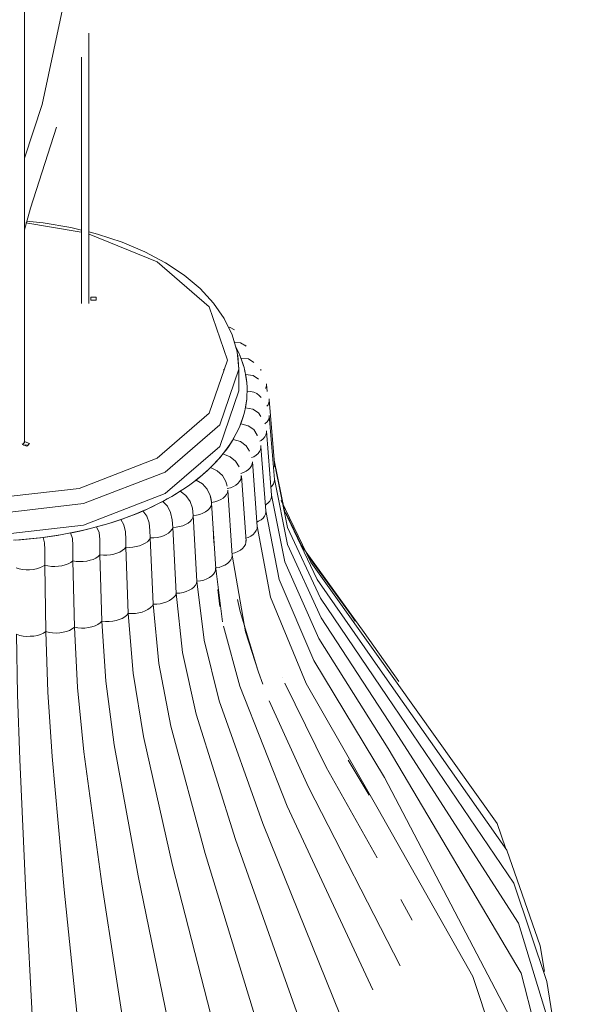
# Model space of a CAD drawing. Header units: millimetres. Extents: x 6453 to 7832, y 730 to 6668.
# Tile 16 of 18: x 7382 to 7531, y 5006 to 5268. Entities that reach past the tile are written whole.
import ezdxf

# ---------------------------------------------------------------- set-up
doc = ezdxf.new("R2010")
doc.units = ezdxf.units.MM
doc.layers.add('Luminarias', color=7, linetype='Continuous', lineweight=20)

# ---------------------------------------------------------------- blocks, each defined once
blk = doc.blocks.new('28300 - ISABELLE_310_dwg-556146-00 Isometrico PDF')
at = {"color": 254, "lineweight": 9, "true_color": 0xeaeaea}
for p, q in [((2357.44, 5193.29), (2356.03, 5193.29)), ((2395.45, 5169.2), (2395.45, 5174.92)), ((2337.8, 5155.06), (2337.84, 5154.91))]:
    blk.add_line(p, q, dxfattribs=at)
at = {"color": 253, "lineweight": 9, "true_color": 0xaaaaaa}
for p, q in [((2392.82, 5186.11), (2393.1, 5186.05)), ((2397.07, 5181.32), (2397.37, 5181.03)), ((2391.45, 5174.92), (2391.45, 5174.44)), ((2401.28, 5174.96), (2401.31, 5174.59)), ((2402.78, 5170.88), (2402.93, 5169.03)), ((2403.53, 5166.76), (2404.9, 5149.86)), ((2403.53, 5162.62), (2404.9, 5145.64)), ((2400.28, 5157.43), (2400.35, 5157.25)), ((2402.78, 5158.46), (2404.14, 5141.41)), ((2401.28, 5154.35), (2402.61, 5137.22)), ((2399.05, 5150.33), (2400.34, 5133.12)), ((2396.1, 5146.44), (2397.34, 5129.16)), ((2392.46, 5142.74), (2393.63, 5125.39)), ((2388.15, 5139.54), (2388.06, 5140.35)), ((2388.17, 5139.27), (2389.27, 5121.86)), ((2383.29, 5136), (2384.29, 5118.53)), ((2377.83, 5132.85), (2378.73, 5115.32)), ((2388.57, 5132.78), (2388.82, 5128.76)), ((2371.82, 5130.04), (2372.62, 5112.47)), ((2358.46, 5125.59), (2359.01, 5107.93)), ((2365.35, 5127.61), (2366.02, 5109.99)), ((2351.25, 5123.99), (2351.67, 5106.3)), ((2343.79, 5122.84), (2344.07, 5105.13)), ((2389.27, 5121.9), (2391.08, 5107.75)), ((2389.81, 5116.37), (2390.4, 5111.78)), ((2407.02, 5092.87), (2407.04, 5092.82)), ((2424.49, 5070.96), (2430.15, 5061.61)), ((2438.55, 5033.84), (2441.56, 5028.37))]:
    blk.add_line(p, q, dxfattribs=at)
at = {"color": 254, "lineweight": 9, "true_color": 0xeaeaea}
for points in [[(2338.74, 5213.84, 0), (2352.94, 5211.51, 0), (2353.55, 5211.36, 0)], [(2353.56, 5211.93, 0), (2350.75, 5212.62, 0), (2343.36, 5213.88, 0), (2338.89, 5214.32, 0)], [(2395.45, 5174.92, 0), (2395, 5179.58, 0), (2393.69, 5184.11, 0), (2391.57, 5188.44, 0), (2388.69, 5192.54, 0), (2385.11, 5196.38, 0), (2380.86, 5199.94, 0), (2375.96, 5203.2, 0), (2370.46, 5206.14, 0), (2364.38, 5208.71, 0), (2357.78, 5210.89, 0), (2355.55, 5211.44, 0)], [(2355.58, 5210.83, 0), (2373.71, 5203.5, 0), (2387.58, 5191.51, 0), (2392.45, 5177.37, 0), (2387.58, 5163.23, 0), (2373.71, 5151.24, 0)], [(2283.2, 5203.5, 0), (2269.32, 5191.51, 0), (2264.45, 5177.37, 0), (2269.32, 5163.23, 0), (2283.2, 5151.24, 0), (2303.96, 5143.23, 0), (2328.45, 5140.42, 0), (2352.94, 5143.23, 0), (2373.71, 5151.24, 0)], [(2356.03, 5194.11, 0), (2356.03, 5193.29, 0), (2357.44, 5193.29, 0)], [(2356.03, 5194.11, 0), (2357.44, 5194.11, 0), (2357.44, 5193.29, 0)], [(2375.83, 5147.57, 0), (2390.35, 5160.12, 0), (2395.45, 5174.92, 0), (2395.13, 5178.71, 0)], [(2281.07, 5141.85, 0), (2302.81, 5133.47, 0), (2328.45, 5130.52, 0), (2354.09, 5133.47, 0), (2375.83, 5141.85, 0), (2390.35, 5154.4, 0), (2395.45, 5169.2, 0)], [(2339.77, 5155.21, 0), (2339.06, 5154.5, 0), (2337.84, 5154.91, 0)], [(2338.14, 5154.68, 0), (2338.54, 5154.8, 0), (2339.46, 5154.68, 0)], [(2339.77, 5155.21, 0), (2338.54, 5155.62, 0), (2338.22, 5155.53, 0)], [(2281.07, 5147.57, 0), (2302.81, 5139.18, 0), (2328.45, 5136.24, 0), (2354.09, 5139.18, 0), (2375.83, 5147.57, 0)]]:
    blk.add_polyline3d(points, dxfattribs=at)
at = {"color": 253, "lineweight": 9, "true_color": 0xaaaaaa}
for points in [[(2394.3, 5185.42, 0), (2393.1, 5186.05, 0), (2392.82, 5186.11, 0)], [(2394.41, 5182.09, 0), (2395.91, 5181.96, 0), (2395.93, 5181.95, 0)], [(2397.37, 5181.03, 0), (2395.91, 5181.96, 0), (2394.41, 5182.09, 0)], [(2396.15, 5177.42, 0), (2395.76, 5178.44, 0), (2395.31, 5179.46, 0), (2394.82, 5180.47, 0), (2394.72, 5180.67, 0)], [(2394.72, 5180.66, 0), (2395.08, 5179.94, 0), (2395.57, 5178.89, 0), (2396, 5177.83, 0)], [(2396, 5177.83, 0), (2397.96, 5177.67, 0), (2399.41, 5176.71, 0)], [(2399.41, 5176.71, 0), (2397.96, 5177.67, 0), (2396, 5177.83, 0)], [(2396, 5177.83, 0), (2396.39, 5176.75, 0), (2396.72, 5175.67, 0), (2397, 5174.58, 0), (2397.23, 5173.49, 0)], [(2397.27, 5173.27, 0), (2397.06, 5174.31, 0), (2396.81, 5175.35, 0), (2396.5, 5176.38, 0), (2396.15, 5177.42, 0)], [(2397.23, 5173.49, 0), (2399.21, 5173.25, 0), (2400.65, 5172.28, 0)], [(2400.65, 5172.28, 0), (2399.21, 5173.25, 0), (2397.23, 5173.49, 0)], [(2397.23, 5173.49, 0), (2397.41, 5172.39, 0), (2397.54, 5171.29, 0), (2397.61, 5170.19, 0), (2397.63, 5169.09, 0)], [(2397.63, 5169.09, 0), (2397.61, 5170.14, 0), (2397.55, 5171.18, 0), (2397.43, 5172.23, 0), (2397.27, 5173.27, 0)], [(2401.28, 5174.96, 0), (2401.28, 5174.94, 0), (2401.28, 5174.65, 0)], [(2402.76, 5171.03, 0), (2402.77, 5170.48, 0), (2402.63, 5169.95, 0), (2402.56, 5169.79, 0)], [(2397.63, 5169.09, 0), (2397.6, 5167.99, 0), (2397.52, 5166.89, 0), (2397.38, 5165.79, 0), (2397.19, 5164.7, 0)], [(2397.23, 5164.93, 0), (2397.4, 5165.97, 0), (2397.53, 5167.01, 0), (2397.6, 5168.05, 0), (2397.63, 5169.09, 0)], [(2397.63, 5169.09, 0), (2398.55, 5169.03, 0), (2399.43, 5168.83, 0), (2400.21, 5168.47, 0), (2400.87, 5167.98, 0), (2401.38, 5167.38, 0)], [(2396.09, 5160.82, 0), (2396.45, 5161.85, 0), (2396.76, 5162.87, 0), (2397.02, 5163.9, 0), (2397.23, 5164.93, 0)], [(2403.48, 5167.05, 0), (2403.53, 5166.51, 0), (2403.44, 5165.97, 0), (2403.2, 5165.44, 0), (2402.91, 5165.06, 0)], [(2397.19, 5164.7, 0), (2396.95, 5163.62, 0), (2396.66, 5162.54, 0), (2396.32, 5161.47, 0), (2395.93, 5160.41, 0)], [(2397.19, 5164.7, 0), (2399.18, 5164.28, 0), (2400.63, 5163.3, 0), (2401.14, 5162.62, 0)], [(2401.3, 5162.32, 0), (2400.63, 5163.3, 0), (2399.18, 5164.28, 0), (2397.19, 5164.7, 0)], [(2403.53, 5162.55, 0), (2403.53, 5162.51, 0), (2403.48, 5161.97, 0), (2403.3, 5161.43, 0), (2402.96, 5160.92, 0), (2402.48, 5160.46, 0), (2402.36, 5160.37, 0)], [(2395.93, 5160.41, 0), (2395.5, 5159.36, 0), (2395.02, 5158.33, 0), (2394.49, 5157.3, 0), (2393.91, 5156.28, 0)], [(2394.22, 5156.82, 0), (2394.76, 5157.81, 0), (2395.25, 5158.81, 0), (2395.69, 5159.82, 0), (2396.09, 5160.82, 0)], [(2395.93, 5160.41, 0), (2397.91, 5159.89, 0), (2399.38, 5158.88, 0), (2399.9, 5158.2, 0)], [(2400.35, 5157.25, 0), (2400.28, 5157.43, 0), (2399.38, 5158.88, 0), (2397.91, 5159.89, 0), (2395.93, 5160.41, 0)], [(2402.77, 5158.54, 0), (2402.76, 5157.99, 0), (2402.61, 5157.45, 0), (2402.33, 5156.93, 0), (2401.91, 5156.45, 0), (2401.34, 5156.01, 0), (2401.01, 5155.83, 0)], [(2393.91, 5156.28, 0), (2393.3, 5155.29, 0), (2392.64, 5154.31, 0), (2391.94, 5153.34, 0), (2391.19, 5152.38, 0)], [(2391.65, 5152.96, 0), (2392.36, 5153.91, 0), (2393.03, 5154.88, 0), (2393.65, 5155.85, 0), (2394.22, 5156.82, 0)], [(2393.91, 5156.28, 0), (2395.86, 5155.66, 0), (2397.35, 5154.59, 0), (2398.27, 5153.12, 0)], [(2398.27, 5153.12, 0), (2397.35, 5154.59, 0), (2395.86, 5155.66, 0), (2393.91, 5156.28, 0)], [(2401.24, 5154.63, 0), (2401.28, 5154.08, 0), (2401.17, 5153.54, 0), (2400.93, 5153.02, 0), (2400.55, 5152.52, 0), (2400.04, 5152.06, 0), (2399.4, 5151.66, 0), (2398.84, 5151.42, 0)], [(2391.19, 5152.38, 0), (2390.43, 5151.45, 0), (2389.62, 5150.54, 0), (2388.77, 5149.64, 0), (2387.88, 5148.75, 0)], [(2388.41, 5149.28, 0), (2389.29, 5150.19, 0), (2390.12, 5151.11, 0), (2390.91, 5152.03, 0), (2391.65, 5152.96, 0)], [(2391.19, 5152.38, 0), (2393.09, 5151.64, 0), (2394.57, 5150.49, 0), (2395.5, 5148.98, 0)], [(2395.5, 5148.98, 0), (2394.57, 5150.49, 0), (2393.09, 5151.64, 0), (2391.19, 5152.38, 0)], [(2384.55, 5145.83, 0), (2385.58, 5146.68, 0), (2386.57, 5147.54, 0), (2387.52, 5148.41, 0), (2388.41, 5149.28, 0)], [(2399.05, 5150.33, 0), (2399.05, 5150.29, 0), (2398.99, 5149.74, 0), (2398.79, 5149.21, 0), (2398.45, 5148.7, 0), (2397.99, 5148.23, 0), (2397.4, 5147.8, 0), (2396.68, 5147.45, 0), (2395.93, 5147.2, 0)], [(2404.67, 5148.67, 0), (2404.82, 5149.05, 0), (2404.91, 5149.6, 0), (2404.9, 5149.93, 0)], [(2404.82, 5150.74, 0), (2407.56, 5137.23, 0), (2416.24, 5118.98, 0), (2433.62, 5094.08, 0), (2466.72, 5047, 0), (2475.59, 5021.53, 0), (2476.72, 5014.74, 0)], [(2404.9, 5149.93, 0), (2408.36, 5132.83, 0), (2417.15, 5114.03, 0), (2434.89, 5087.91, 0), (2468.62, 5038.22, 0), (2477.39, 5012.07, 0), (2482.7, 4978.81, 0), (2483.66, 4959.93, 0)], [(2387.88, 5148.75, 0), (2386.98, 5147.91, 0), (2386.04, 5147.07, 0), (2385.07, 5146.25, 0), (2384.07, 5145.45, 0)], [(2387.88, 5148.75, 0), (2389.69, 5147.89, 0), (2391.11, 5146.63, 0), (2392.01, 5145.03, 0), (2392.25, 5144.14, 0)], [(2392.3, 5143.81, 0), (2392.01, 5145.03, 0), (2391.11, 5146.63, 0), (2389.69, 5147.89, 0), (2387.88, 5148.75, 0)], [(2396.07, 5146.65, 0), (2396.09, 5146.11, 0), (2395.93, 5145.57, 0), (2395.63, 5145.05, 0), (2395.2, 5144.57, 0), (2394.66, 5144.12, 0), (2394, 5143.74, 0), (2393.22, 5143.42, 0), (2392.36, 5143.21, 0)], [(2384.07, 5145.45, 0), (2383.06, 5144.68, 0), (2382.03, 5143.93, 0), (2380.96, 5143.2, 0), (2379.86, 5142.48, 0)], [(2380.1, 5142.63, 0), (2381.28, 5143.41, 0), (2382.41, 5144.21, 0), (2383.5, 5145.01, 0), (2384.55, 5145.83, 0)], [(2384.07, 5145.45, 0), (2385.75, 5144.45, 0), (2387.04, 5143.04, 0), (2387.84, 5141.34, 0), (2388.15, 5139.54, 0)], [(2388.06, 5140.36, 0), (2387.84, 5141.34, 0), (2387.04, 5143.04, 0), (2385.75, 5144.45, 0), (2384.07, 5145.45, 0)], [(2403.98, 5143.56, 0), (2404.33, 5143.91, 0), (2404.67, 5144.43, 0), (2404.86, 5144.97, 0), (2404.91, 5145.53, 0), (2404.9, 5145.7, 0)], [(2404.9, 5145.7, 0), (2408.39, 5128.31, 0), (2417.31, 5108.79, 0), (2435.38, 5081.26, 0), (2469.87, 5027.54, 0), (2478.11, 5000.58, 0), (2483.16, 4965.66, 0), (2485.23, 4914.69, 0), (2483.4, 4892.45, 0)], [(2374.96, 5139.63, 0), (2376.29, 5140.35, 0), (2377.6, 5141.09, 0), (2378.87, 5141.86, 0), (2380.1, 5142.63, 0)], [(2379.86, 5142.48, 0), (2378.74, 5141.77, 0), (2377.58, 5141.08, 0), (2376.4, 5140.41, 0), (2375.18, 5139.75, 0)], [(2379.86, 5142.48, 0), (2381.37, 5141.34, 0), (2382.45, 5139.77, 0), (2383.06, 5137.93, 0), (2383.29, 5136, 0)], [(2383.29, 5136, 0), (2383.06, 5137.93, 0), (2382.45, 5139.77, 0), (2381.37, 5141.34, 0), (2379.86, 5142.48, 0)], [(2392.46, 5142.74, 0), (2392.46, 5142.67, 0), (2392.38, 5142.12, 0), (2392.14, 5141.6, 0), (2391.74, 5141.1, 0), (2391.23, 5140.65, 0), (2390.6, 5140.24, 0), (2389.88, 5139.89, 0), (2389.05, 5139.63, 0), (2388.15, 5139.47, 0)], [(2402.49, 5138.81, 0), (2402.67, 5138.91, 0), (2403.25, 5139.35, 0), (2403.68, 5139.85, 0), (2403.97, 5140.38, 0), (2404.12, 5140.93, 0), (2404.13, 5141.48, 0)], [(2404.13, 5141.47, 0), (2407.65, 5123.69, 0), (2416.72, 5103.27, 0), (2435.13, 5074.08, 0), (2470.52, 5014.26, 0), (2477.87, 4985.87, 0), (2482.36, 4947.6, 0), (2483.45, 4893.33, 0), (2476.48, 4838, 0), (2474.34, 4833.01, 0)], [(2369.24, 5136.94, 0), (2370.7, 5137.57, 0), (2372.14, 5138.23, 0), (2373.56, 5138.92, 0), (2374.96, 5139.63, 0)], [(2375.18, 5139.75, 0), (2373.9, 5139.09, 0), (2372.59, 5138.45, 0), (2371.25, 5137.82, 0), (2369.89, 5137.22, 0)], [(2375.18, 5139.75, 0), (2376.48, 5138.5, 0), (2377.29, 5136.79, 0), (2377.69, 5134.83, 0), (2377.83, 5132.85, 0)], [(2377.83, 5132.85, 0), (2377.69, 5134.83, 0), (2377.29, 5136.79, 0), (2376.48, 5138.5, 0), (2375.18, 5139.75, 0)], [(2388.15, 5139.47, 0), (2388.16, 5138.92, 0), (2387.98, 5138.39, 0), (2387.64, 5137.88, 0), (2387.16, 5137.41, 0), (2386.56, 5136.99, 0), (2385.87, 5136.62, 0), (2385.08, 5136.32, 0), (2384.21, 5136.11, 0), (2383.29, 5136, 0)], [(2406.69, 5140.02, 0), (2414.56, 5123.63, 0), (2431.58, 5099.77, 0), (2464.16, 5054.09, 0), (2466.38, 5047.64, 0)], [(2363.08, 5134.63, 0), (2364.64, 5135.16, 0), (2366.19, 5135.73, 0), (2367.73, 5136.32, 0), (2369.24, 5136.94, 0)], [(2369.89, 5137.22, 0), (2368.45, 5136.61, 0), (2366.99, 5136.03, 0), (2365.5, 5135.47, 0), (2363.99, 5134.93, 0)], [(2369.89, 5137.22, 0), (2370.96, 5135.88, 0), (2371.54, 5134.08, 0), (2371.76, 5132.05, 0), (2371.82, 5130.04, 0)], [(2371.82, 5130.04, 0), (2371.76, 5132.05, 0), (2371.54, 5134.08, 0), (2370.96, 5135.88, 0), (2369.89, 5137.22, 0)], [(2383.29, 5136, 0), (2383.2, 5135.46, 0), (2382.93, 5134.94, 0), (2382.49, 5134.46, 0), (2381.93, 5134.02, 0), (2381.26, 5133.63, 0), (2380.51, 5133.31, 0), (2379.67, 5133.06, 0), (2378.77, 5132.9, 0), (2377.83, 5132.85, 0)], [(2400.26, 5134.28, 0), (2400.7, 5134.48, 0), (2401.36, 5134.88, 0), (2401.88, 5135.35, 0), (2402.26, 5135.86, 0), (2402.5, 5136.4, 0), (2402.62, 5136.95, 0), (2402.61, 5137.27, 0)], [(2402.61, 5137.27, 0), (2406.14, 5119.02, 0), (2415.4, 5097.46, 0), (2434.15, 5066.33, 0), (2470.57, 4996.94, 0), (2476.77, 4964.83, 0), (2480.27, 4917.66, 0), (2477.91, 4851.41, 0), (2468.92, 4817.01, 0), (2465.02, 4810.4, 0)], [(2407.93, 5136.7, 0), (2412.17, 5127.9, 0), (2428.8, 5104.92, 0), (2438.02, 5091.86, 0)], [(2356.55, 5132.7, 0), (2358.2, 5133.14, 0), (2359.84, 5133.61, 0), (2361.47, 5134.1, 0), (2363.08, 5134.63, 0)], [(2363.99, 5134.93, 0), (2362.42, 5134.41, 0), (2360.82, 5133.9, 0), (2359.2, 5133.42, 0), (2357.56, 5132.97, 0)], [(2363.99, 5134.93, 0), (2364.86, 5133.54, 0), (2365.24, 5131.69, 0), (2365.33, 5129.63, 0), (2365.35, 5127.61, 0)], [(2365.35, 5127.61, 0), (2365.33, 5129.63, 0), (2365.24, 5131.69, 0), (2364.86, 5133.54, 0), (2363.99, 5134.93, 0)], [(2342.68, 5130.11, 0), (2344.45, 5130.34, 0), (2346.21, 5130.6, 0), (2347.97, 5130.88, 0), (2349.72, 5131.2, 0)], [(2350.66, 5131.37, 0), (2348.86, 5131.04, 0), (2347.05, 5130.73, 0), (2345.23, 5130.45, 0), (2343.39, 5130.2, 0)], [(2349.72, 5131.2, 0), (2351.44, 5131.53, 0), (2353.16, 5131.89, 0), (2354.86, 5132.28, 0), (2356.55, 5132.7, 0)], [(2357.56, 5132.97, 0), (2355.86, 5132.53, 0), (2354.14, 5132.12, 0), (2352.41, 5131.73, 0), (2350.66, 5131.37, 0)], [(2350.66, 5131.37, 0), (2351.15, 5129.91, 0), (2351.3, 5128.05, 0), (2351.28, 5126.01, 0), (2351.25, 5123.99, 0)], [(2351.25, 5123.99, 0), (2351.28, 5126.01, 0), (2351.3, 5128.05, 0), (2351.15, 5129.91, 0), (2350.66, 5131.37, 0)], [(2357.56, 5132.97, 0), (2358.23, 5131.53, 0), (2358.47, 5129.67, 0), (2358.48, 5127.61, 0), (2358.46, 5125.59, 0)], [(2358.46, 5125.59, 0), (2358.48, 5127.61, 0), (2358.47, 5129.67, 0), (2358.23, 5131.53, 0), (2357.56, 5132.97, 0)], [(2377.83, 5132.85, 0), (2377.64, 5132.32, 0), (2377.27, 5131.81, 0), (2376.76, 5131.36, 0), (2376.12, 5130.96, 0), (2375.38, 5130.62, 0), (2374.57, 5130.34, 0), (2373.69, 5130.14, 0), (2372.77, 5130.04, 0), (2371.82, 5130.04, 0)], [(2397.27, 5129.97, 0), (2397.93, 5130.19, 0), (2398.66, 5130.55, 0), (2399.26, 5130.99, 0), (2399.73, 5131.47, 0), (2400.08, 5131.99, 0), (2400.29, 5132.53, 0), (2400.34, 5133.08, 0), (2400.34, 5133.12, 0)], [(2400.34, 5133.17, 0), (2403.88, 5114.33, 0), (2413.35, 5091.36, 0), (2432.46, 5057.9, 0), (2457.72, 5013.37, 0), (2467.6, 4983.44, 0), (2473.16, 4948.47, 0), (2475.84, 4897.19, 0), (2472.02, 4834.82, 0), (2462.4, 4804.48, 0), (2454.08, 4792.09, 0)], [(2335.5, 5129.47, 0), (2337.3, 5129.59, 0), (2339.1, 5129.74, 0), (2340.89, 5129.91, 0), (2342.68, 5130.11, 0)], [(2343.39, 5130.2, 0), (2341.53, 5129.98, 0), (2339.65, 5129.79, 0), (2337.77, 5129.62, 0), (2335.88, 5129.49, 0)], [(2343.39, 5130.2, 0), (2343.72, 5128.72, 0), (2343.82, 5126.87, 0), (2343.81, 5124.84, 0), (2343.79, 5122.84, 0)], [(2343.79, 5122.84, 0), (2343.81, 5124.84, 0), (2343.82, 5126.87, 0), (2343.72, 5128.72, 0), (2343.39, 5130.2, 0)], [(2371.82, 5130.04, 0), (2371.54, 5129.52, 0), (2371.09, 5129.05, 0), (2370.49, 5128.63, 0), (2369.78, 5128.27, 0), (2368.99, 5127.97, 0), (2368.13, 5127.74, 0), (2367.22, 5127.6, 0), (2366.28, 5127.55, 0), (2365.35, 5127.61, 0)], [(2393.6, 5125.89, 0), (2394.41, 5126.09, 0), (2395.2, 5126.41, 0), (2395.87, 5126.8, 0), (2396.43, 5127.26, 0), (2396.86, 5127.75, 0), (2397.17, 5128.28, 0), (2397.33, 5128.82, 0), (2397.31, 5129.38, 0)], [(2358.46, 5125.59, 0), (2358, 5125.12, 0), (2357.38, 5124.7, 0), (2356.65, 5124.36, 0), (2355.83, 5124.1, 0), (2354.95, 5123.9, 0), (2354.02, 5123.78, 0), (2353.08, 5123.75, 0), (2352.15, 5123.82, 0), (2351.25, 5123.99, 0)], [(2365.35, 5127.61, 0), (2364.97, 5127.11, 0), (2364.43, 5126.67, 0), (2363.76, 5126.28, 0), (2362.99, 5125.97, 0), (2362.15, 5125.72, 0), (2361.26, 5125.55, 0), (2360.33, 5125.46, 0), (2359.39, 5125.47, 0), (2358.46, 5125.59, 0)], [(2351.25, 5123.99, 0), (2350.71, 5123.55, 0), (2350.02, 5123.18, 0), (2349.23, 5122.88, 0), (2348.36, 5122.67, 0), (2347.45, 5122.52, 0), (2346.51, 5122.46, 0), (2345.57, 5122.49, 0), (2344.65, 5122.61, 0), (2343.79, 5122.84, 0)], [(2389.24, 5122.06, 0), (2390.16, 5122.23, 0), (2391, 5122.5, 0), (2391.74, 5122.85, 0), (2392.38, 5123.26, 0), (2392.9, 5123.73, 0), (2393.3, 5124.23, 0), (2393.56, 5124.77, 0), (2393.64, 5125.32, 0), (2393.63, 5125.43, 0)], [(2393.63, 5125.43, 0), (2397.16, 5105.05, 0), (2400.64, 5094.32, 0), (2401.79, 5091.2, 0)], [(2413.93, 5125.11, 0), (2425.34, 5109.47, 0), (2426.38, 5107.92, 0)], [(2343.79, 5122.84, 0), (2343.17, 5122.43, 0), (2342.42, 5122.1, 0), (2341.57, 5121.86, 0), (2340.67, 5121.69, 0), (2339.74, 5121.61, 0), (2338.8, 5121.6, 0), (2337.87, 5121.68, 0), (2336.98, 5121.86, 0), (2336.16, 5122.14, 0)], [(2384.29, 5118.53, 0), (2385.24, 5118.65, 0), (2386.12, 5118.86, 0), (2386.92, 5119.16, 0), (2387.63, 5119.54, 0), (2388.23, 5119.97, 0), (2388.72, 5120.45, 0), (2389.07, 5120.97, 0), (2389.25, 5121.51, 0), (2389.24, 5122.06, 0)], [(2378.73, 5115.32, 0), (2379.69, 5115.38, 0), (2380.61, 5115.54, 0), (2381.46, 5115.79, 0), (2382.23, 5116.12, 0), (2382.91, 5116.51, 0), (2383.48, 5116.96, 0), (2383.92, 5117.45, 0), (2384.2, 5117.98, 0), (2384.29, 5118.53, 0)], [(2384.29, 5118.53, 0), (2386.2, 5102.9, 0), (2390.24, 5086.72, 0), (2401.82, 5054.1, 0), (2428.09, 4989.08, 0), (2436.24, 4956.73, 0), (2440.32, 4925.36, 0)], [(2372.62, 5112.47, 0), (2373.58, 5112.46, 0), (2374.52, 5112.56, 0), (2375.42, 5112.77, 0), (2376.24, 5113.05, 0), (2376.99, 5113.4, 0), (2377.64, 5113.81, 0), (2378.17, 5114.27, 0), (2378.54, 5114.78, 0), (2378.73, 5115.32, 0)], [(2378.73, 5115.32, 0), (2380.45, 5099.58, 0), (2384.09, 5083.16, 0), (2394.51, 5049.88, 0), (2418.16, 4983.35, 0), (2425.51, 4950.53, 0), (2429.18, 4918.93, 0), (2431.55, 4858.29, 0), (2431.09, 4828.98, 0), (2428.99, 4800.85, 0), (2427.52, 4791.53, 0)], [(2366.02, 5109.99, 0), (2366.98, 5109.93, 0), (2367.93, 5109.98, 0), (2368.86, 5110.12, 0), (2369.73, 5110.35, 0), (2370.54, 5110.66, 0), (2371.26, 5111.02, 0), (2371.87, 5111.45, 0), (2372.33, 5111.94, 0), (2372.62, 5112.47, 0)], [(2372.62, 5112.47, 0), (2374.13, 5096.63, 0), (2377.32, 5080, 0), (2386.48, 5046.13, 0), (2407.26, 4978.25, 0), (2413.71, 4945.01, 0), (2416.94, 4913.21, 0), (2419.01, 4852.43, 0), (2418.61, 4823.15, 0), (2416.76, 4795.14, 0), (2411.83, 4770.33, 0), (2409.08, 4762.85, 0)], [(2395.11, 5113.67, 0), (2395.75, 5110.49, 0), (2400.46, 5094.84, 0)], [(2359.01, 5107.93, 0), (2359.95, 5107.81, 0), (2360.91, 5107.8, 0), (2361.86, 5107.89, 0), (2362.77, 5108.07, 0), (2363.63, 5108.32, 0), (2364.41, 5108.64, 0), (2365.09, 5109.03, 0), (2365.64, 5109.48, 0), (2366.02, 5109.99, 0)], [(2366.02, 5109.99, 0), (2367.3, 5094.07, 0), (2370.02, 5077.27, 0), (2377.81, 5042.88, 0), (2395.49, 4973.84, 0), (2400.97, 4940.24, 0), (2403.72, 4908.25, 0), (2405.49, 4847.36, 0), (2405.15, 4818.1, 0), (2403.57, 4790.19, 0), (2399.38, 4765.66, 0), (2395.91, 4755.5, 0), (2393.06, 4749.7, 0)], [(2351.67, 5106.3, 0), (2352.58, 5106.13, 0), (2353.54, 5106.06, 0), (2354.49, 5106.09, 0), (2355.43, 5106.21, 0), (2356.33, 5106.41, 0), (2357.17, 5106.68, 0), (2357.91, 5107.03, 0), (2358.54, 5107.45, 0), (2359.01, 5107.93, 0)], [(2359.01, 5107.93, 0), (2360.06, 5091.94, 0), (2362.27, 5074.98, 0), (2368.61, 5040.17, 0), (2382.98, 4970.16, 0), (2387.45, 4936.26, 0), (2389.68, 4904.12, 0), (2391.12, 4843.13, 0), (2390.84, 4813.89, 0), (2389.56, 4786.07, 0), (2386.15, 4761.77, 0), (2383.33, 4751.8, 0), (2379.71, 4743.68, 0), (2376.82, 4739.52, 0)], [(2336.31, 5104.42, 0), (2337.13, 5104.14, 0), (2338.04, 5103.95, 0), (2338.99, 5103.87, 0), (2339.95, 5103.88, 0), (2340.9, 5103.96, 0), (2341.82, 5104.13, 0), (2342.67, 5104.38, 0), (2343.44, 5104.71, 0), (2344.07, 5105.13, 0)], [(2344.07, 5105.13, 0), (2344.95, 5104.9, 0), (2345.88, 5104.77, 0), (2346.84, 5104.75, 0), (2347.8, 5104.81, 0), (2348.72, 5104.95, 0), (2349.61, 5105.17, 0), (2350.41, 5105.47, 0), (2351.11, 5105.85, 0), (2351.67, 5106.3, 0)], [(2344.07, 5105.13, 0), (2344.61, 5089.04, 0), (2345.74, 5071.88, 0), (2348.98, 5036.49, 0), (2356.33, 4965.16, 0), (2358.61, 4930.85, 0), (2359.75, 4898.51, 0), (2360.48, 4837.39, 0), (2360.34, 4808.17, 0), (2359.69, 4780.46, 0), (2357.94, 4756.48, 0), (2356.5, 4746.76, 0), (2354.65, 4738.98, 0), (2352.36, 4733.58, 0), (2350.58, 4731.61, 0)], [(2351.67, 5106.3, 0), (2352.46, 5090.26, 0), (2354.15, 5073.18, 0), (2358.96, 5038.03, 0), (2369.88, 4967.26, 0), (2373.27, 4933.12, 0), (2374.97, 4900.86, 0), (2376.06, 4839.8, 0), (2375.85, 4810.57, 0), (2374.88, 4782.81, 0), (2372.28, 4758.7, 0), (2370.14, 4748.87, 0), (2367.4, 4740.95, 0), (2363.99, 4735.38, 0), (2363.04, 4734.43, 0)], [(2391.32, 5106.55, 0), (2395.72, 5090.62, 0), (2408.32, 5058.74, 0), (2431.09, 5009.82, 0)], [(2336.31, 5104.42, 0), (2336.57, 5088.31, 0), (2337.14, 5071.1, 0), (2338.77, 5035.56, 0), (2342.47, 4963.9, 0), (2343.61, 4929.48, 0), (2344.19, 4897.08, 0), (2344.56, 4835.93, 0), (2344.49, 4806.72, 0), (2344.16, 4779.04, 0), (2343.28, 4755.14, 0), (2342.55, 4745.49, 0), (2341.62, 4737.79, 0), (2340.47, 4732.5, 0), (2339.09, 4730.22, 0)], [(2407.66, 5091.4, 0), (2418.64, 5069.06, 0), (2432.26, 5044.92, 0)], [(2403.54, 5086.73, 0), (2413.95, 5063.74, 0), (2438.33, 5016.25, 0)]]:
    blk.add_polyline3d(points, dxfattribs=at)
blk = doc.blocks.new('28300 - 28302 ISABELLE 500 White pendant lamp-551909-00 Isometrico PDF')
at = {"layer": 'Luminarias', "color": 254, "lineweight": 9, "true_color": 0xd4d4d4}
for p, q in [((2338.4, 5155.48), (2338.4, 5634.56)), ((2355.55, 5192.4), (2355.55, 5264.35)), ((2353.55, 5257.9), (2353.55, 5192.4)), ((2338.4, 5155.48), (2337.96, 5155.01))]:
    blk.add_line(p, q, dxfattribs=at)
for points in [[(2338.36, 5231.08, 0), (2343.11, 5245.35, 0), (2363.66, 5341.83, 0), (2362.11, 5385.17, 0), (2353.53, 5426.4, 0), (2338.83, 5466.25, 0), (2338.36, 5467.3, 0)], [(2338.36, 5211.99, 0), (2340.04, 5217.78, 0), (2346.88, 5239.3, 0)]]:
    blk.add_polyline3d(points, dxfattribs=at)
blk.add_blockref('28300 - ISABELLE_310_dwg-556146-00 Isometrico PDF', (0, 0))

msp = doc.modelspace()

# ---------------------------------------------------------------- block references
at = {"layer": 'Luminarias', "color": 254, "lineweight": 9, "true_color": 0xd4d4d4}
msp.add_blockref('28300 - 28302 ISABELLE 500 White pendant lamp-551909-00 Isometrico PDF', (5045.34, 0), dxfattribs=at)

doc.saveas('drawing.dxf')
